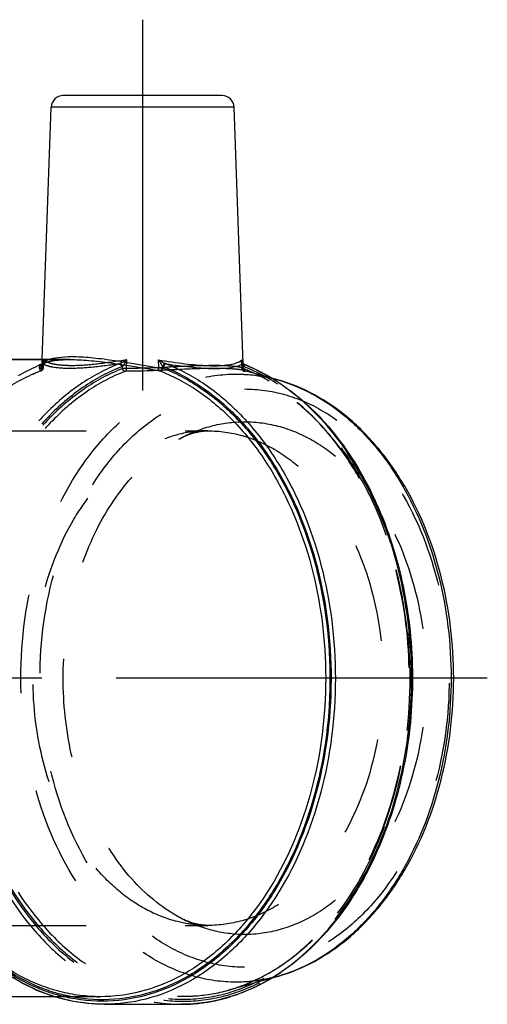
# Model space of a CAD drawing. Header units: millimetres. Extents: x 459 to 538.1, y 465 to 534.9.
# Tile 52 of 52: x 507.3 to 538.1, y 470 to 534.9. Entities that reach past the tile are written whole.
import ezdxf

# ---------------------------------------------------------------- set-up
doc = ezdxf.new("R2010")
doc.units = ezdxf.units.MM
doc.header["$LTSCALE"] = 65.185185
doc.linetypes.add('CENTER', pattern=[0.6, 0.375, -0.075, 0.075, -0.075])
doc.linetypes.add('HIDDEN', pattern=[0.2, 0.1, -0.1])
for name, color, linetype in [('ACHSEN_S', 7, 'CONTINUOUS'), ('KOERPER', 7, 'CONTINUOUS'), ('KONST.EL_MIT_GEO', 7, 'CONTINUOUS')]:
    doc.layers.add(name, color=color, linetype=linetype)

msp = doc.modelspace()

# ---------------------------------------------------------------- linework, layer by layer
at = {"layer": 'ACHSEN_S', "color": 2, "linetype": 'CENTER'}
msp.add_line((538.131, 491.514), (458.977, 491.514), dxfattribs=at)
at = {"layer": 'KOERPER', "color": 2, "linetype": 'CENTER'}
msp.add_line((515.431, 534.914), (515.431, 508.576), dxfattribs=at)
at = {"layer": 'KOERPER', "color": 7, "linetype": 'Continuous'}
for p, q in [((508.824, 512.514), (509.404, 529.142)), ((522.049, 512.222), (521.458, 529.142)), ((510.622, 512.514), (491.987, 512.514)), ((512.638, 470.514), (489.001, 470.514)), ((512.921, 470.014), (517.941, 470.014))]:
    msp.add_line(p, q, dxfattribs=at)
at = {"layer": 'KOERPER', "color": 8, "linetype": 'HIDDEN'}
for p, q in [((508.811, 512.151), (508.824, 512.514)), ((522.059, 511.941), (522.049, 512.222))]:
    msp.add_line(p, q, dxfattribs=at)
at = {"layer": 'KONST.EL_MIT_GEO', "color": 7, "linetype": 'Continuous'}
for p, q in [((520.658, 529.914), (510.204, 529.914)), ((521.458, 529.142), (509.404, 529.142)), ((491.987, 512.514), (510.622, 512.514)), ((516.493, 511.971), (516.477, 512.494)), ((516.754, 511.955), (516.75, 512.069)), ((521.956, 512.392), (521.955, 512.406)), ((521.956, 512.494), (521.96, 512.354)), ((521.957, 512.376), (521.956, 512.392)), ((521.959, 512.361), (521.957, 512.376)), ((521.962, 512.346), (521.959, 512.361)), ((522.046, 512.215), (522.014, 512.228)), ((516.463, 511.789), (516.488, 511.785)), ((524.331, 511.171), (523.93, 511.284)), ((524.331, 471.857), (523.938, 471.746))]:
    msp.add_line(p, q, dxfattribs=at)
at = {"layer": 'KONST.EL_MIT_GEO', "color": 8, "linetype": 'HIDDEN'}
for p, q in [((508.687, 512.171), (508.708, 512.18)), ((508.753, 512.198), (508.782, 512.209)), ((508.782, 512.209), (508.813, 512.222)), ((508.809, 512.069), (508.808, 512.031)), ((508.811, 512.142), (508.811, 512.152)), ((508.906, 512.494), (508.89, 511.971)), ((514.108, 511.919), (514.112, 512.069)), ((514.368, 511.926), (514.385, 512.494)), ((521.96, 512.354), (521.97, 511.926)), ((522.053, 512.069), (522.058, 511.919)), ((508.659, 511.897), (508.679, 511.905)), ((508.737, 511.769), (508.737, 511.769)), ((508.807, 512.012), (508.806, 511.955)), ((508.808, 512.031), (508.807, 512.012)), ((522.062, 511.908), (522.059, 511.939)), ((523.93, 511.284), (522.104, 511.795)), ((522.136, 511.729), (522.127, 511.732)), ((492.167, 507.814), (519.736, 507.814)), ((517.723, 507.563), (517.748, 507.569)), ((492.167, 475.214), (519.736, 475.214)), ((523.938, 471.746), (521.079, 470.945))]:
    msp.add_line(p, q, dxfattribs=at)
for points in [[(508.81, 512.145), (508.811, 512.151), (508.823, 512.17), (508.852, 512.199), (508.907, 512.239), (508.994, 512.286), (509.115, 512.334), (509.266, 512.38), (509.447, 512.421), (509.658, 512.456), (509.898, 512.484), (510.163, 512.503), (510.455, 512.512), (510.604, 512.514)], [(508.811, 512.141), (508.81, 512.142), (508.81, 512.145)], [(508.839, 512.235), (508.834, 512.232), (508.826, 512.227), (508.817, 512.223), (508.813, 512.222)], [(508.907, 512.404), (508.906, 512.386), (508.904, 512.368), (508.901, 512.351), (508.898, 512.335), (508.894, 512.32), (508.889, 512.305), (508.883, 512.292), (508.877, 512.28), (508.871, 512.269), (508.864, 512.26), (508.858, 512.252), (508.851, 512.244), (508.844, 512.238), (508.839, 512.235)], [(508.737, 511.769), (508.747, 511.773), (508.766, 511.782), (508.785, 511.792), (508.804, 511.804), (508.823, 511.82), (508.842, 511.838), (508.859, 511.861), (508.874, 511.886), (508.885, 511.915), (508.892, 511.946), (508.894, 511.969)], [(521.97, 511.926), (521.97, 511.922), (521.972, 511.902), (521.976, 511.884), (521.981, 511.866), (521.988, 511.849), (521.996, 511.833), (522.005, 511.818), (522.016, 511.805), (522.026, 511.792), (522.038, 511.781), (522.05, 511.772), (522.061, 511.764), (522.072, 511.757), (522.082, 511.752), (522.091, 511.747), (522.099, 511.744), (522.106, 511.741), (522.114, 511.737), (522.123, 511.734), (522.127, 511.732)], [(522.088, 511.843), (522.073, 511.872), (522.062, 511.908)], [(522.151, 511.782), (522.152, 511.781), (522.154, 511.78), (522.155, 511.78), (522.155, 511.78), (522.152, 511.781), (522.147, 511.784), (522.141, 511.788), (522.131, 511.795), (522.118, 511.806), (522.103, 511.822), (522.088, 511.843)], [(522.131, 511.788), (522.138, 511.786), (522.144, 511.784), (522.149, 511.782), (522.151, 511.782)]]:
    msp.add_lwpolyline(points, dxfattribs=at)
at = {"layer": 'KONST.EL_MIT_GEO', "color": 7, "linetype": 'Continuous'}
for points in [[(522.023, 512.235), (522.02, 512.238), (522.013, 512.243), (522.007, 512.25), (522, 512.257), (521.994, 512.265), (521.989, 512.274), (521.983, 512.284), (521.978, 512.295), (521.973, 512.306), (521.969, 512.319), (521.965, 512.332), (521.962, 512.346)], [(522.049, 512.222), (522.045, 512.223), (522.037, 512.227), (522.028, 512.232), (522.023, 512.235)]]:
    msp.add_lwpolyline(points, dxfattribs=at)
for centre, radius, start, end in [((510.204, 529.114), 0.8, 89.99988, 177.99999), ((520.659, 529.114), 0.8, 2.00001, 90.00012), ((517.124, 512.681), 0.471, 246.49723, 253.92301), ((521.543, 512.906), 0.584, 307.46356, 309.26688), ((522.242, 512.385), 0.299, 183.93174, 186.27214), ((522.504, 512.363), 0.563, 166.53785, 167.72067), ((523.012, 512.437), 1.057, 176.90718, 181.70422), ((517.646, 501.119), 11.937, 67.78989, 68.36809), ((517.667, 501.076), 11.977, 68.30169, 68.53587), ((517.652, 501.039), 12.016, 67.96011, 68.30163), ((517.618, 501.051), 12.01, 67.31945, 67.79), ((517.631, 500.987), 12.072, 67.49178, 67.96001), ((517.611, 500.94), 12.124, 67.22898, 67.49193), ((516.841, 499.586), 13.671, 56.63111, 57.10595), ((516.847, 499.505), 13.751, 56.3886, 57.31831), ((516.926, 483.306), 13.511, 301.57768, 302.87971), ((516.793, 483.604), 13.849, 302.68177, 304.19641), ((517.782, 481.532), 11.537, 286.03959, 289.33712), ((517.728, 481.688), 11.702, 289.33117, 289.88009), ((517.941, 480.785), 10.771, 270.00087, 273.4008), ((517.94, 480.811), 10.797, 273.40136, 275.63874), ((517.935, 480.858), 10.844, 275.63956, 277.77187), ((517.92, 480.962), 10.95, 277.7733, 280.22989), ((517.9, 481.077), 11.066, 280.22908, 281.99291), ((517.869, 481.221), 11.213, 281.99574, 284.80384), ((517.833, 481.358), 11.355, 284.80094, 286.03354)]:
    msp.add_arc(centre, radius, start, end, dxfattribs=at)
at = {"layer": 'KONST.EL_MIT_GEO', "color": 8, "linetype": 'HIDDEN'}
for centre, radius, start, end in [((513.237, 500.973), 12.088, 112.11421, 112.65402), ((513.211, 501.036), 12.019, 111.77273, 112.00341), ((509.01, 511.85), 0.401, 134.27124, 138.64902), ((509.003, 512.086), 0.262, 183.76992, 191.13994), ((509.047, 512.149), 0.251, 191.62571, 198.52908), ((508.188, 512.402), 0.718, 347.41889, 349.27811), ((507.969, 512.433), 0.938, 355.03899, 356.29163), ((507.851, 512.437), 1.057, 358.29593, 3.0928), ((507.936, 512.435), 0.972, 356.28996, 357.48241), ((507.914, 512.436), 0.994, 357.48088, 358.25669), ((509.454, 511.158), 1.228, 113.87946, 115.72842), ((510.618, 503.027), 9.487, 90.08706, 91.68877), ((513.739, 512.681), 0.471, 286.077, 293.50278), ((513.064, 501.052), 11.802, 111.46438, 112.0159), ((513.055, 501.026), 11.727, 111.24727, 111.91421), ((508.548, 511.905), 0.263, 3.65118, 11.0193), ((521.964, 511.2), 0.611, 72.54261, 74.09477), ((522.004, 511.328), 0.477, 71.68001, 72.51168), ((519.747, 499.512), 8.302, 90.07711, 103.93864), ((513.31, 482.23), 12.277, 245.7279, 247.00289), ((513.26, 482.114), 12.151, 247.00359, 247.9015), ((513.147, 481.825), 11.84, 247.8852, 252.88203)]:
    msp.add_arc(centre, radius, start, end, dxfattribs=at)
for points, knots in [([(512.921, 470.014), (512.009, 470.014), (510.15, 470.254), (507.486, 471.31), (505.012, 473.017), (501.988, 476.16), (499.148, 481.391), (497.537, 488.639), (497.762, 496.22), (499.509, 502.224), (501.802, 506.344), (503.847, 508.907), (506.19, 510.922), (507.953, 511.876), (508.849, 512.228)], [0, 0, 0, 0, 0.050861, 0.103278, 0.158493, 0.217245, 0.34531, 0.48455, 0.627187, 0.764306, 0.828637, 0.88931, 0.946275, 1, 1, 1, 1]), ([(501.374, 505.576), (502.274, 507.044), (504.342, 509.657), (507.138, 511.525), (508.582, 512.128)], [0, 0, 0, 0, 0.523877, 1, 1, 1, 1]), ([(513.869, 512.228), (512.973, 511.876), (511.211, 510.922), (508.867, 508.907), (506.822, 506.344), (504.53, 502.224), (502.783, 496.22), (502.558, 488.639), (504.168, 481.391), (507.008, 476.16), (510.032, 473.017), (512.506, 471.31), (515.171, 470.254), (517.03, 470.014), (517.941, 470.014)], [0, 0, 0, 0, 0.053725, 0.11069, 0.171363, 0.235694, 0.372813, 0.51545, 0.65469, 0.782755, 0.841507, 0.896722, 0.949139, 1, 1, 1, 1]), ([(508.647, 511.926), (508.64, 511.961), (508.646, 512.013), (508.667, 512.057), (508.674, 512.068)], [0, 0, 0, 0, 0.733071, 1, 1, 1, 1]), ([(508.73, 512.138), (508.736, 512.143), (508.761, 512.167), (508.79, 512.188), (508.812, 512.203)], [0, 0, 0, 0, 0.233396, 1, 1, 1, 1]), ([(508.813, 512.222), (508.793, 512.213), (508.769, 512.191), (508.755, 512.164), (508.752, 512.156)], [0, 0, 0, 0, 0.727932, 1, 1, 1, 1]), ([(508.812, 512.206), (508.808, 512.199), (508.794, 512.165), (508.795, 512.126), (508.801, 512.098)], [0, 0, 0, 0, 0.223015, 1, 1, 1, 1]), ([(508.89, 511.971), (508.878, 511.984), (508.837, 512.032), (508.812, 512.096), (508.811, 512.141)], [0, 0, 0, 0, 0.283671, 1, 1, 1, 1]), ([(508.812, 512.203), (508.82, 512.209), (508.855, 512.231), (508.892, 512.25), (508.921, 512.264)], [0, 0, 0, 0, 0.234426, 1, 1, 1, 1]), ([(508.822, 512.211), (508.826, 512.221), (508.845, 512.264), (508.875, 512.302), (508.901, 512.327)], [0, 0, 0, 0, 0.228338, 1, 1, 1, 1]), ([(513.869, 512.228), (513.295, 512.142), (512.226, 511.997), (510.774, 511.9), (509.759, 511.947), (509.158, 512.084), (508.935, 512.175), (508.849, 512.228)], [0, 0, 0, 0, 0.343145, 0.636754, 0.859207, 0.939938, 1, 1, 1, 1]), ([(508.875, 512.249), (508.89, 512.264), (508.931, 512.342), (508.921, 512.433), (508.906, 512.494)], [0, 0, 0, 0, 0.251867, 1, 1, 1, 1]), ([(508.901, 512.327), (508.919, 512.346), (509.018, 512.427), (509.136, 512.479), (509.231, 512.514)], [0, 0, 0, 0, 0.205743, 1, 1, 1, 1]), ([(514.385, 512.494), (513.734, 512.389), (512.529, 512.206), (511.085, 512.088), (510.117, 512.121), (509.576, 512.195), (509.179, 512.309), (508.971, 512.426), (508.906, 512.494)], [0, 0, 0, 0, 0.354857, 0.656522, 0.777693, 0.875595, 0.949343, 1, 1, 1, 1]), ([(509.055, 512.32), (509.229, 512.383), (509.657, 512.472), (510.09, 512.502), (510.338, 512.51)], [0, 0, 0, 0, 0.426136, 1, 1, 1, 1]), ([(513.869, 512.228), (513.889, 512.228), (513.98, 512.201), (514.035, 512.106), (514.048, 512.036)], [0, 0, 0, 0, 0.213998, 1, 1, 1, 1]), ([(514.385, 512.494), (514.31, 512.45), (514.159, 512.365), (514.005, 512.283), (513.927, 512.249)], [0, 0, 0, 0, 0.504254, 1, 1, 1, 1]), ([(513.927, 512.249), (513.946, 512.246), (514.03, 512.214), (514.09, 512.135), (514.112, 512.069)], [0, 0, 0, 0, 0.220642, 1, 1, 1, 1]), ([(514.385, 512.494), (514.343, 512.418), (514.258, 512.274), (514.167, 512.13), (514.112, 512.069)], [0, 0, 0, 0, 0.514883, 1, 1, 1, 1]), ([(520.113, 512.114), (519.23, 512.113), (517.316, 512.017), (515.401, 511.92), (514.368, 511.926)], [0, 0, 0, 0, 0.46106, 1, 1, 1, 1]), ([(522.059, 511.939), (522.059, 511.943), (522.046, 511.952), (522.022, 511.962), (521.981, 511.976), (521.897, 511.997), (521.751, 512.024), (521.532, 512.053), (521.254, 512.078), (520.775, 512.107), (520.388, 512.114), (520.113, 512.114)], [0, 0, 0, 0, 0.006582, 0.020381, 0.041994, 0.071477, 0.153864, 0.266794, 0.409265, 0.580049, 1, 1, 1, 1]), ([(522.053, 512.069), (522.015, 512.113), (521.971, 512.229), (521.957, 512.346), (521.955, 512.406)], [0, 0, 0, 0, 0.493014, 1, 1, 1, 1]), ([(522.023, 512.235), (522.045, 512.221), (522.075, 512.162), (522.064, 512.101), (522.053, 512.069)], [0, 0, 0, 0, 0.437433, 1, 1, 1, 1]), ([(522.049, 512.222), (522.078, 512.21), (522.127, 512.148), (522.125, 512.074), (522.117, 512.036)], [0, 0, 0, 0, 0.441127, 1, 1, 1, 1]), ([(512.638, 470.514), (511.747, 470.514), (509.929, 470.749), (507.324, 471.783), (504.906, 473.453), (501.951, 476.528), (499.177, 481.646), (497.609, 488.736), (497.837, 496.148), (499.553, 502.014), (501.802, 506.036), (503.805, 508.535), (506.1, 510.496), (507.825, 511.422), (508.702, 511.763)], [0, 0, 0, 0, 0.050877, 0.103312, 0.158541, 0.217304, 0.345409, 0.484715, 0.627386, 0.764485, 0.828775, 0.889395, 0.946309, 1, 1, 1, 1]), ([(508.737, 511.769), (507.865, 511.43), (506.147, 510.507), (503.86, 508.551), (501.86, 506.055), (499.613, 502.031), (497.896, 496.158), (497.667, 488.736), (499.234, 481.639), (502.004, 476.517), (504.952, 473.443), (507.359, 471.777), (509.948, 470.748), (511.754, 470.514), (512.638, 470.514)], [0, 0, 0, 0, 0.053458, 0.110258, 0.170869, 0.235231, 0.37261, 0.515647, 0.655273, 0.783533, 0.842247, 0.89731, 0.949466, 1, 1, 1, 1]), ([(501.429, 505.515), (502.331, 506.977), (504.399, 509.572), (507.198, 511.411), (508.64, 511.993)], [0, 0, 0, 0, 0.524803, 1, 1, 1, 1]), ([(501.485, 505.452), (502.382, 506.906), (504.44, 509.488), (507.225, 511.317), (508.659, 511.897)], [0, 0, 0, 0, 0.524793, 1, 1, 1, 1]), ([(514.048, 512.036), (513.161, 511.686), (511.415, 510.741), (509.093, 508.746), (507.067, 506.206), (504.796, 502.124), (503.065, 496.176), (502.842, 488.666), (504.438, 481.485), (507.251, 476.303), (510.248, 473.189), (512.698, 471.498), (515.339, 470.452), (518.083, 470.097), (520.827, 470.452), (523.468, 471.498), (525.918, 473.189), (528.914, 476.303), (531.728, 481.485), (533.324, 488.666), (533.101, 496.176), (531.37, 502.124), (529.099, 506.206), (527.073, 508.746), (524.751, 510.741), (523.005, 511.686), (522.117, 512.036)], [0, 0, 0, 0, 0.026862, 0.055345, 0.085681, 0.117847, 0.186406, 0.257725, 0.327345, 0.391377, 0.420753, 0.448361, 0.47457, 0.5, 0.52543, 0.551639, 0.579247, 0.608623, 0.672655, 0.742275, 0.813594, 0.882153, 0.914319, 0.944655, 0.973138, 1, 1, 1, 1]), ([(514.108, 511.919), (513.224, 511.574), (511.487, 510.64), (509.175, 508.662), (507.156, 506.142), (504.892, 502.088), (503.165, 496.177), (502.936, 488.709), (504.518, 481.565), (507.313, 476.409), (510.291, 473.31), (512.728, 471.627), (515.354, 470.586), (518.083, 470.232), (520.811, 470.586), (523.438, 471.627), (525.874, 473.31), (528.853, 476.409), (531.648, 481.565), (533.23, 488.709), (533.001, 496.177), (531.273, 502.088), (529.009, 506.142), (526.991, 508.662), (524.679, 510.64), (522.941, 511.574), (522.058, 511.919)], [0, 0, 0, 0, 0.026848, 0.055313, 0.085633, 0.117785, 0.186332, 0.257658, 0.327297, 0.391352, 0.420738, 0.448352, 0.474566, 0.5, 0.525434, 0.551648, 0.579262, 0.608648, 0.672703, 0.742342, 0.813668, 0.882215, 0.914367, 0.944687, 0.973152, 1, 1, 1, 1]), ([(514.259, 511.729), (513.384, 511.388), (511.662, 510.463), (509.372, 508.503), (507.373, 506.008), (505.13, 501.992), (503.417, 496.135), (503.191, 488.736), (504.758, 481.659), (507.526, 476.55), (510.477, 473.48), (512.891, 471.812), (515.492, 470.78), (517.307, 470.545), (518.197, 470.545)], [0, 0, 0, 0, 0.053698, 0.110615, 0.171238, 0.23553, 0.372632, 0.515306, 0.654569, 0.782662, 0.841443, 0.896685, 0.949122, 1, 1, 1, 1]), ([(521.577, 471.474), (520.646, 471.474), (518.742, 471.744), (516.04, 472.926), (513.572, 474.821), (510.63, 478.285), (508.079, 483.932), (507.058, 491.514), (508.079, 499.096), (510.63, 504.743), (513.572, 508.207), (516.04, 510.102), (518.742, 511.284), (520.646, 511.553), (521.577, 511.553)], [0, 0, 0, 0, 0.05173, 0.105334, 0.162249, 0.223216, 0.356475, 0.5, 0.643525, 0.776784, 0.837751, 0.894666, 0.94827, 1, 1, 1, 1]), ([(508.702, 511.763), (508.707, 511.764), (508.715, 511.768), (508.735, 511.78), (508.73, 511.785)], [0, 0, 0, 0, 0.431844, 1, 1, 1, 1]), ([(508.73, 511.785), (508.772, 511.794), (508.853, 511.841), (508.888, 511.928), (508.89, 511.971)], [0, 0, 0, 0, 0.500675, 1, 1, 1, 1]), ([(508.737, 511.769), (508.761, 511.779), (508.806, 511.827), (508.812, 511.889), (508.81, 511.922)], [0, 0, 0, 0, 0.44797, 1, 1, 1, 1]), ([(508.806, 511.955), (508.818, 511.957), (508.839, 511.959), (508.869, 511.962), (508.883, 511.965), (508.894, 511.967), (508.894, 511.969)], [0, 0, 0, 0, 0.418169, 0.73153, 0.927035, 1, 1, 1, 1]), ([(514.368, 511.926), (514.345, 511.926), (514.258, 511.927), (514.171, 511.924), (514.108, 511.919)], [0, 0, 0, 0, 0.271822, 1, 1, 1, 1]), ([(514.259, 511.729), (514.241, 511.734), (514.165, 511.772), (514.12, 511.855), (514.108, 511.919)], [0, 0, 0, 0, 0.221126, 1, 1, 1, 1]), ([(514.346, 511.743), (514.338, 511.743), (514.309, 511.742), (514.279, 511.737), (514.259, 511.729)], [0, 0, 0, 0, 0.271348, 1, 1, 1, 1]), ([(514.346, 511.743), (514.356, 511.765), (514.364, 511.827), (514.368, 511.888), (514.368, 511.926)], [0, 0, 0, 0, 0.389266, 1, 1, 1, 1]), ([(520.228, 511.924), (519.323, 511.924), (517.363, 511.829), (515.402, 511.736), (514.346, 511.743)], [0, 0, 0, 0, 0.461318, 1, 1, 1, 1]), ([(522.128, 511.789), (522.049, 511.811), (521.834, 511.847), (521.433, 511.889), (520.879, 511.918), (520.46, 511.924), (520.228, 511.924)], [0, 0, 0, 0, 0.128519, 0.341554, 0.634426, 1, 1, 1, 1]), ([(521.079, 470.945), (521.899, 471.175), (523.531, 471.846), (525.77, 473.383), (527.792, 475.422), (530.182, 478.811), (532.287, 483.961), (533.249, 490.754), (532.63, 497.625), (530.797, 502.956), (528.593, 506.572), (526.683, 508.813), (524.533, 510.575), (522.937, 511.417), (522.127, 511.732)], [0, 0, 0, 0, 0.051551, 0.105793, 0.163371, 0.224484, 0.355923, 0.495633, 0.636207, 0.769994, 0.832612, 0.891735, 0.947382, 1, 1, 1, 1]), ([(521.079, 470.945), (521.905, 471.177), (523.545, 471.851), (525.795, 473.393), (527.823, 475.436), (530.216, 478.825), (532.321, 483.97), (533.283, 490.755), (532.664, 497.617), (530.83, 502.942), (528.625, 506.557), (526.711, 508.8), (524.553, 510.568), (522.95, 511.412), (522.136, 511.729)], [0, 0, 0, 0, 0.051846, 0.106295, 0.16398, 0.225099, 0.356336, 0.495736, 0.636017, 0.769595, 0.832176, 0.89134, 0.947127, 1, 1, 1, 1]), ([(521.577, 511.553), (521.807, 511.553), (522.736, 511.521), (523.659, 511.36), (524.331, 511.171)], [0, 0, 0, 0, 0.24866, 1, 1, 1, 1]), ([(522.058, 511.919), (522.046, 511.92), (522.025, 511.921), (521.995, 511.926), (521.982, 511.923), (521.97, 511.928), (521.97, 511.926)], [0, 0, 0, 0, 0.422936, 0.739058, 0.934322, 1, 1, 1, 1]), ([(521.974, 511.926), (521.995, 511.925), (522.017, 511.925), (522.059, 511.931), (522.059, 511.938)], [0, 0, 0, 0, 0.729681, 1, 1, 1, 1]), ([(522.127, 511.732), (522.098, 511.743), (522.049, 511.806), (522.05, 511.88), (522.058, 511.919)], [0, 0, 0, 0, 0.441162, 1, 1, 1, 1]), ([(522.136, 511.729), (522.131, 511.731), (522.126, 511.733), (522.102, 511.743), (522.108, 511.743)], [0, 0, 0, 0, 0.496603, 1, 1, 1, 1]), ([(522.108, 511.743), (522.128, 511.742), (522.156, 511.741), (522.185, 511.746), (522.198, 511.749), (522.201, 511.759), (522.19, 511.766), (522.175, 511.773), (522.162, 511.778), (522.154, 511.781)], [0, 0, 0, 0, 0.412933, 0.537488, 0.610773, 0.650867, 0.716061, 0.831192, 1, 1, 1, 1]), ([(522.149, 472.456), (521.264, 472.456), (519.453, 472.713), (516.883, 473.836), (514.536, 475.639), (511.739, 478.933), (509.312, 484.304), (508.341, 491.514), (509.312, 498.724), (511.739, 504.095), (514.536, 507.389), (516.883, 509.191), (519.453, 510.315), (521.264, 510.572), (522.149, 510.572)], [0, 0, 0, 0, 0.05173, 0.105334, 0.162249, 0.223216, 0.356475, 0.5, 0.643525, 0.776784, 0.837751, 0.894666, 0.94827, 1, 1, 1, 1]), ([(522.149, 510.572), (523.034, 510.572), (524.844, 510.315), (527.414, 509.191), (529.761, 507.389), (532.559, 504.095), (534.986, 498.724), (535.956, 491.514), (534.986, 484.304), (532.559, 478.933), (529.761, 475.639), (527.414, 473.836), (524.844, 472.713), (523.034, 472.456), (522.149, 472.456)], [0, 0, 0, 0, 0.05173, 0.105334, 0.162249, 0.223216, 0.356475, 0.5, 0.643525, 0.776784, 0.837751, 0.894666, 0.94827, 1, 1, 1, 1]), ([(517.811, 507.261), (518.482, 507.631), (519.893, 508.212), (521.407, 508.414), (522.149, 508.414)], [0, 0, 0, 0, 0.508031, 1, 1, 1, 1]), ([(522.149, 508.414), (522.933, 508.414), (524.539, 508.186), (526.818, 507.19), (528.899, 505.591), (531.38, 502.67), (533.532, 497.908), (534.393, 491.514), (533.532, 485.12), (531.38, 480.357), (528.899, 477.436), (526.818, 475.838), (524.539, 474.842), (522.933, 474.614), (522.149, 474.614)], [0, 0, 0, 0, 0.05173, 0.105334, 0.162249, 0.223216, 0.356476, 0.5, 0.643524, 0.776784, 0.837751, 0.894666, 0.94827, 1, 1, 1, 1]), ([(517.723, 475.464), (517.052, 475.633), (515.715, 476.148), (513.883, 477.376), (512.237, 479.027), (510.307, 481.789), (508.649, 485.994), (507.984, 491.514), (508.649, 497.034), (510.307, 501.239), (512.237, 504.001), (513.884, 505.652), (515.715, 506.879), (517.053, 507.395), (517.723, 507.563)], [0, 0, 0, 0, 0.052026, 0.106708, 0.164772, 0.226456, 0.359189, 0.500001, 0.640813, 0.773545, 0.835229, 0.893293, 0.947974, 1, 1, 1, 1]), ([(517.811, 507.261), (518.147, 507.447), (518.772, 507.717), (519.447, 507.814), (519.736, 507.814)], [0, 0, 0, 0, 0.569864, 1, 1, 1, 1]), ([(519.736, 507.814), (520.493, 507.814), (522.042, 507.594), (524.24, 506.633), (526.247, 505.092), (528.64, 502.274), (530.715, 497.681), (531.546, 491.514), (530.715, 485.347), (528.64, 480.753), (526.247, 477.936), (524.24, 476.395), (522.042, 475.433), (520.493, 475.214), (519.736, 475.214)], [0, 0, 0, 0, 0.05173, 0.105334, 0.162249, 0.223216, 0.356476, 0.5, 0.643524, 0.776784, 0.837751, 0.894666, 0.94827, 1, 1, 1, 1]), ([(517.811, 475.766), (516.647, 476.408), (514.451, 478.254), (512.056, 482.01), (510.541, 486.556), (510.024, 491.514), (510.541, 496.472), (512.056, 501.018), (514.451, 504.774), (516.647, 506.62), (517.811, 507.261)], [0, 0, 0, 0, 0.109346, 0.230641, 0.362356, 0.500001, 0.637645, 0.76936, 0.890655, 1, 1, 1, 1]), ([(508.263, 471.038), (506.883, 471.66), (504.224, 473.51), (502.24, 476.038), (501.373, 477.453)], [0, 0, 0, 0, 0.476924, 1, 1, 1, 1]), ([(508.32, 471.169), (506.943, 471.773), (504.279, 473.596), (502.296, 476.108), (501.427, 477.517)], [0, 0, 0, 0, 0.476031, 1, 1, 1, 1]), ([(508.611, 471.15), (507.186, 471.733), (504.42, 473.562), (502.373, 476.134), (501.481, 477.581)], [0, 0, 0, 0, 0.475303, 1, 1, 1, 1]), ([(522.149, 474.614), (521.407, 474.614), (519.892, 474.816), (518.482, 475.397), (517.811, 475.766)], [0, 0, 0, 0, 0.491969, 1, 1, 1, 1]), ([(519.736, 475.214), (519.447, 475.214), (518.772, 475.311), (518.147, 475.581), (517.811, 475.766)], [0, 0, 0, 0, 0.429986, 1, 1, 1, 1]), ([(519.736, 475.214), (519.568, 475.214), (518.891, 475.235), (518.216, 475.341), (517.723, 475.464)], [0, 0, 0, 0, 0.248857, 1, 1, 1, 1]), ([(524.331, 471.856), (524.105, 471.793), (523.203, 471.572), (522.271, 471.474), (521.577, 471.474)], [0, 0, 0, 0, 0.252392, 1, 1, 1, 1]), ([(510.295, 470.506), (510.127, 470.545), (509.455, 470.721), (508.799, 470.959), (508.32, 471.169)], [0, 0, 0, 0, 0.24755, 1, 1, 1, 1]), ([(510.767, 470.506), (510.585, 470.541), (509.851, 470.701), (509.134, 470.936), (508.611, 471.15)], [0, 0, 0, 0, 0.247628, 1, 1, 1, 1]), ([(518.197, 470.545), (518.439, 470.545), (519.41, 470.579), (520.376, 470.748), (521.079, 470.945)], [0, 0, 0, 0, 0.248656, 1, 1, 1, 1])]:
    msp.add_open_spline(points, degree=3, knots=knots, dxfattribs=at)
for points in [[(508.674, 512.068), (508.684, 512.085), (508.696, 512.101), (508.709, 512.115)], [(508.741, 512.101), (508.74, 512.091), (508.74, 512.08), (508.741, 512.069)], [(508.752, 512.156), (508.746, 512.139), (508.742, 512.12), (508.741, 512.101)], [(508.745, 512.036), (508.768, 512.044), (508.789, 512.056), (508.809, 512.069)], [(508.809, 512.069), (508.819, 512.08), (508.827, 512.092), (508.835, 512.105)], [(508.811, 512.151), (508.812, 512.171), (508.816, 512.192), (508.822, 512.211)], [(508.839, 512.235), (508.828, 512.228), (508.819, 512.218), (508.812, 512.206)], [(508.849, 512.228), (508.837, 512.228), (508.825, 512.226), (508.813, 512.222)], [(508.835, 512.105), (508.861, 512.148), (508.877, 512.197), (508.888, 512.246)], [(508.875, 512.249), (508.862, 512.247), (508.85, 512.242), (508.839, 512.235)], [(508.849, 512.228), (508.858, 512.234), (508.867, 512.241), (508.875, 512.249)], [(508.893, 512.269), (508.898, 512.296), (508.902, 512.324), (508.904, 512.352)], [(508.957, 512.281), (508.989, 512.295), (509.022, 512.308), (509.055, 512.32)], [(514.112, 512.069), (514.092, 512.056), (514.071, 512.044), (514.048, 512.036)], [(522.117, 512.036), (522.095, 512.044), (522.073, 512.056), (522.053, 512.069)], [(508.674, 511.855), (508.661, 511.877), (508.652, 511.901), (508.647, 511.926)], [(508.73, 511.785), (508.709, 511.806), (508.689, 511.829), (508.674, 511.855)], [(508.702, 511.763), (508.713, 511.763), (508.725, 511.765), (508.736, 511.769)], [(521.992, 511.848), (521.981, 511.872), (521.974, 511.899), (521.974, 511.926)], [(522.108, 511.743), (522.058, 511.76), (522.014, 511.8), (521.992, 511.848)]]:
    msp.add_open_spline(points, degree=3, dxfattribs=at)
at = {"layer": 'KONST.EL_MIT_GEO', "color": 7, "linetype": 'Continuous'}
for points, knots in [([(509.231, 512.514), (509.435, 512.588), (509.948, 512.685), (510.464, 512.707), (510.764, 512.707)], [0, 0, 0, 0, 0.420893, 1, 1, 1, 1]), ([(510.622, 512.514), (511.042, 512.514), (511.948, 512.462), (513.898, 512.226), (515.419, 511.957), (516.463, 511.789)], [0, 0, 0, 0, 0.213792, 0.461285, 1, 1, 1, 1]), ([(510.764, 512.707), (511.176, 512.707), (512.064, 512.655), (513.977, 512.415), (515.468, 512.141), (516.493, 511.971)], [0, 0, 0, 0, 0.213763, 0.461138, 1, 1, 1, 1]), ([(516.993, 512.228), (517.889, 511.876), (519.652, 510.922), (521.995, 508.907), (524.04, 506.344), (526.333, 502.224), (528.08, 496.22), (528.305, 488.639), (526.694, 481.391), (523.854, 476.16), (520.83, 473.017), (518.356, 471.31), (515.692, 470.254), (513.833, 470.014), (512.921, 470.014)], [0, 0, 0, 0, 0.053725, 0.11069, 0.171363, 0.235694, 0.372813, 0.51545, 0.65469, 0.782755, 0.841507, 0.896722, 0.949139, 1, 1, 1, 1]), ([(516.477, 512.494), (516.519, 512.418), (516.605, 512.274), (516.696, 512.13), (516.75, 512.069)], [0, 0, 0, 0, 0.514883, 1, 1, 1, 1]), ([(516.477, 512.494), (516.553, 512.45), (516.704, 512.365), (516.857, 512.283), (516.936, 512.249)], [0, 0, 0, 0, 0.504254, 1, 1, 1, 1]), ([(516.477, 512.494), (517.056, 512.401), (518.146, 512.233), (519.645, 512.093), (520.72, 512.105), (521.382, 512.218), (521.638, 512.301), (521.742, 512.35)], [0, 0, 0, 0, 0.331124, 0.621909, 0.849276, 0.934537, 1, 1, 1, 1]), ([(516.936, 512.249), (516.917, 512.246), (516.832, 512.214), (516.772, 512.135), (516.75, 512.069)], [0, 0, 0, 0, 0.220642, 1, 1, 1, 1]), ([(516.993, 512.228), (516.974, 512.228), (516.883, 512.201), (516.828, 512.106), (516.814, 512.036)], [0, 0, 0, 0, 0.213998, 1, 1, 1, 1]), ([(516.993, 512.228), (517.516, 512.15), (518.498, 512.016), (519.857, 511.909), (520.947, 511.932), (521.572, 512.04), (521.813, 512.131)], [0, 0, 0, 0, 0.326589, 0.612766, 0.840889, 1, 1, 1, 1]), ([(521.742, 512.35), (521.757, 512.357), (521.812, 512.384), (521.864, 512.416), (521.899, 512.443)], [0, 0, 0, 0, 0.273939, 1, 1, 1, 1]), ([(521.813, 512.131), (521.832, 512.139), (521.901, 512.167), (521.968, 512.2), (522.014, 512.228)], [0, 0, 0, 0, 0.275018, 1, 1, 1, 1]), ([(521.988, 512.249), (521.981, 512.256), (521.957, 512.286), (521.948, 512.325), (521.945, 512.352)], [0, 0, 0, 0, 0.261849, 1, 1, 1, 1]), ([(524.265, 511.066), (524.103, 511.171), (523.455, 511.57), (522.773, 511.914), (522.249, 512.133)], [0, 0, 0, 0, 0.254161, 1, 1, 1, 1]), ([(522.304, 512.118), (522.472, 512.047), (523.151, 511.744), (523.801, 511.381), (524.272, 511.079)], [0, 0, 0, 0, 0.246463, 1, 1, 1, 1]), ([(516.814, 512.036), (517.754, 511.666), (519.602, 510.648), (522.034, 508.481), (524.125, 505.716), (526.411, 501.283), (528.005, 494.883), (527.85, 486.957), (526.001, 480.673), (523.533, 476.418), (521.331, 473.824), (518.809, 471.854), (516.048, 470.588), (513.151, 470.089), (511.223, 470.286), (510.295, 470.506)], [0, 0, 0, 0, 0.05435, 0.112203, 0.174036, 0.239717, 0.379474, 0.52352, 0.661804, 0.726366, 0.786983, 0.843698, 0.897176, 0.948703, 1, 1, 1, 1]), ([(516.754, 511.955), (517.681, 511.595), (519.505, 510.602), (521.911, 508.484), (523.988, 505.779), (526.271, 501.435), (527.895, 495.146), (527.823, 487.326), (526.081, 481.09), (523.713, 476.828), (521.585, 474.202), (519.136, 472.175), (516.441, 470.825), (513.599, 470.217), (511.689, 470.329), (510.767, 470.506)], [0, 0, 0, 0, 0.054198, 0.111843, 0.173419, 0.238818, 0.378069, 0.52191, 0.660476, 0.725352, 0.786358, 0.843466, 0.897244, 0.948875, 1, 1, 1, 1]), ([(516.575, 511.763), (517.451, 511.422), (519.176, 510.496), (521.471, 508.535), (523.475, 506.036), (525.723, 502.014), (527.439, 496.148), (527.668, 488.736), (526.099, 481.646), (523.325, 476.528), (520.37, 473.453), (517.953, 471.783), (515.347, 470.749), (513.53, 470.514), (512.638, 470.514)], [0, 0, 0, 0, 0.053691, 0.110605, 0.171225, 0.235515, 0.372614, 0.515285, 0.654591, 0.782696, 0.841459, 0.896688, 0.949123, 1, 1, 1, 1]), ([(516.488, 511.785), (516.484, 511.792), (516.481, 511.815), (516.48, 511.877), (516.487, 511.931), (516.493, 511.971)], [0, 0, 0, 0, 0.131672, 0.357576, 1, 1, 1, 1]), ([(516.488, 511.785), (516.496, 511.783), (516.525, 511.778), (516.554, 511.77), (516.575, 511.763)], [0, 0, 0, 0, 0.270473, 1, 1, 1, 1]), ([(516.493, 511.971), (516.516, 511.97), (516.603, 511.966), (516.69, 511.961), (516.754, 511.955)], [0, 0, 0, 0, 0.271773, 1, 1, 1, 1]), ([(516.625, 511.774), (516.641, 511.781), (516.704, 511.824), (516.742, 511.898), (516.754, 511.955)], [0, 0, 0, 0, 0.227911, 1, 1, 1, 1]), ([(524.261, 471.959), (525.633, 472.846), (528.189, 475.24), (530.974, 479.901), (532.735, 485.44), (533.345, 491.437), (532.765, 497.44), (531.032, 502.996), (528.271, 507.684), (525.728, 510.103), (524.36, 511.004)], [0, 0, 0, 0, 0.11032, 0.231926, 0.363065, 0.49959, 0.636185, 0.767518, 0.8894, 1, 1, 1, 1]), ([(524.331, 471.857), (525.167, 472.091), (526.822, 472.774), (529.074, 474.336), (531.078, 476.392), (533.404, 479.772), (535.392, 484.862), (536.188, 491.514), (535.392, 498.166), (533.404, 503.256), (531.078, 506.635), (529.073, 508.692), (526.822, 510.254), (525.167, 510.937), (524.331, 511.171)], [0, 0, 0, 0, 0.053524, 0.109277, 0.167886, 0.229601, 0.361204, 0.500002, 0.638799, 0.770402, 0.832116, 0.890724, 0.946476, 1, 1, 1, 1]), ([(524.331, 511.171), (525.141, 510.944), (526.753, 510.276), (528.954, 508.74), (530.928, 506.701), (533.239, 503.321), (535.221, 498.208), (536.017, 491.514), (535.221, 484.82), (533.239, 479.707), (530.928, 476.327), (528.954, 474.288), (526.753, 472.752), (525.141, 472.084), (524.331, 471.856)], [0, 0, 0, 0, 0.05212, 0.106947, 0.165138, 0.226887, 0.359522, 0.5, 0.640478, 0.773113, 0.834862, 0.893053, 0.94788, 1, 1, 1, 1]), ([(524.459, 510.957), (525.814, 510.057), (528.33, 507.656), (531.07, 503.018), (532.799, 497.533), (533.399, 491.605), (532.834, 485.67), (531.137, 480.164), (528.427, 475.496), (525.926, 473.067), (524.577, 472.15)], [0, 0, 0, 0, 0.110811, 0.232513, 0.363416, 0.499528, 0.63572, 0.766847, 0.888866, 1, 1, 1, 1]), ([(524.271, 471.948), (523.314, 471.334), (521.275, 470.359), (519.034, 470.014), (517.941, 470.014)], [0, 0, 0, 0, 0.509922, 1, 1, 1, 1]), ([(521.707, 470.684), (521.904, 470.755), (522.696, 471.066), (523.455, 471.46), (524.001, 471.796)], [0, 0, 0, 0, 0.246149, 1, 1, 1, 1]), ([(512.921, 470.014), (512.647, 470.014), (511.546, 470.055), (510.452, 470.266), (509.662, 470.509)], [0, 0, 0, 0, 0.248672, 1, 1, 1, 1])]:
    msp.add_open_spline(points, degree=3, knots=knots, dxfattribs=at)
for points in [[(516.75, 512.069), (516.77, 512.056), (516.792, 512.044), (516.814, 512.036)], [(521.913, 512.454), (521.928, 512.467), (521.943, 512.48), (521.956, 512.494)], [(521.943, 512.364), (521.941, 512.404), (521.945, 512.444), (521.954, 512.483)], [(522.014, 512.228), (522.004, 512.234), (521.996, 512.241), (521.988, 512.249)], [(521.988, 512.249), (522, 512.247), (522.013, 512.242), (522.023, 512.235)], [(522.014, 512.228), (522.026, 512.228), (522.038, 512.226), (522.049, 512.222)], [(516.575, 511.763), (516.592, 511.763), (516.609, 511.767), (516.625, 511.774)]]:
    msp.add_open_spline(points, degree=3, dxfattribs=at)

doc.saveas('drawing.dxf')
